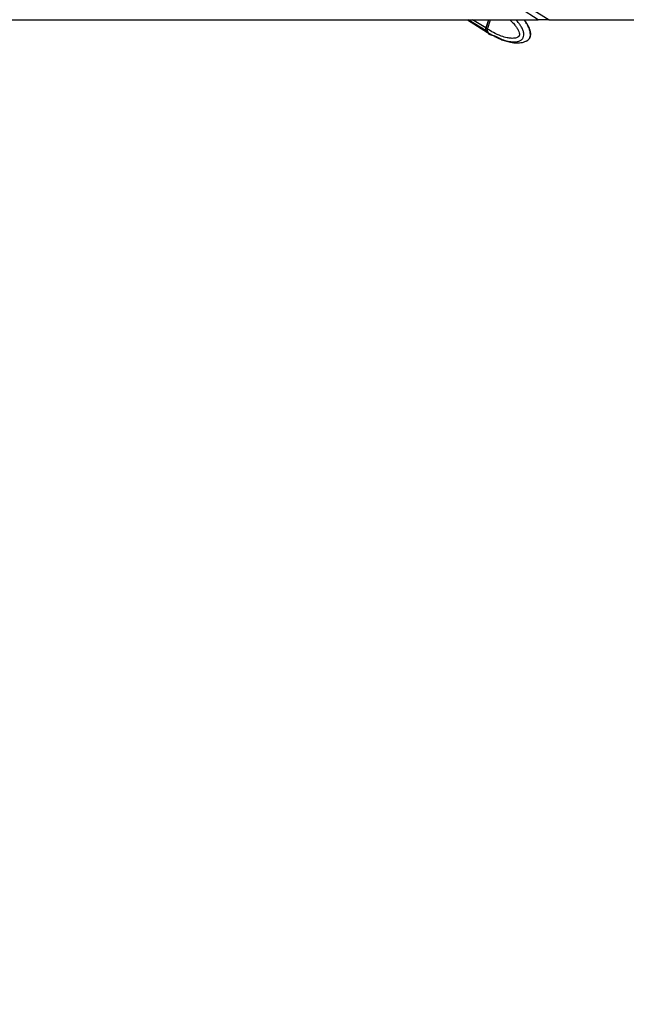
# Paper-space layout '3.5M DUO Surface Plate' of a CAD drawing. Header units: millimetres. Extents: x 20 to 26059, y 28 to 17638.
# Tile 7 of 66: x 7369 to 8295, y 5267 to 6769. Entities that reach past the tile are written whole.
import ezdxf

# ---------------------------------------------------------------- set-up
doc = ezdxf.new("R2010")
doc.units = ezdxf.units.MM
doc.layers.add('COMPONENT_GEOMETRY', color=7, linetype='Continuous')
doc.styles.add('SLDTEXTSTYLE0', font='TXT', dxfattribs={"width": 0.75})
doc.dimstyles.new('SLDDIMSTYLE0', dxfattribs={"dimtxt": 150, "dimasz": 6.604, "dimexe": 0, "dimexo": 0.0625, "dimgap": 37.5, "dimtad": 0, "dimtih": 1, "dimtoh": 1, "dimdec": 0, "dimlfac": 0.5, "dimrnd": 1e-09, "dimzin": 12, "dimdsep": 46, "dimtxsty": 'SLDTEXTSTYLE0', "dimsah": 1, "dimcen": 0.09, "dimadec": 0, "dimazin": 3, "dimtfac": 1, "dimtdec": 0, "dimtofl": 0, "dimtmove": 0, "dimatfit": 3, "dimfxl": 1, "dimfrac": 2, "dimtolj": 1, "dimtzin": 12, "dimarcsym": 0})

# ---------------------------------------------------------------- blocks, each defined once
blk = doc.blocks.new('_D_8')
at = {"layer": 'COMPONENT_GEOMETRY', "color": 7, "ltscale": 2}
for p, q in [((9012.3, 8122.3), (1577.7, 8122.3)), ((1584, 8122.3), (1584, 5320.9)), ((1584, 2281.3), (1584, 5082.8)), ((8778.9, 2281.3), (1577.7, 2281.3))]:
    blk.add_line(p, q, dxfattribs=at)
for points in [[(1584, 8122.3), (1583, 8115.7), (1585, 8115.7)], [(1584, 2281.3), (1585, 2287.9), (1583, 2287.9)]]:
    blk.add_solid(points, dxfattribs=at)
at = {"layer": 'COMPONENT_GEOMETRY', "color": 7, "ltscale": 2, "insert": (1362.4, 5276.1), "char_height": 150, "attachment_point": 1, "style": 'SLDTEXTSTYLE0'}
blk.add_mtext('2921', dxfattribs=at)

psp = doc.layouts.new('3.5M DUO Surface Plate')

# ---------------------------------------------------------------- linework, layer by layer
at = {"color": 8, "linetype": 'Continuous', "lineweight": 25, "ltscale": 2}
for p, q in [((8127.71, 6800.54), (8177.35, 6769.33)), ((8081.33, 6752.2), (8053.93, 6769.33)), ((8080.93, 6756.71), (8060.74, 6769.33)), ((8081.32, 6756.47), (8085.35, 6769.33))]:
    psp.add_line(p, q, dxfattribs=at)
at = {"color": 7, "linetype": 'Continuous', "lineweight": 25, "ltscale": 2}
for p, q in [((5707.69, 6769.33), (8160.96, 6769.33)), ((8052.9, 6769.33), (8083.71, 6750.07)), ((8084.88, 6769.33), (8080.93, 6756.71)), ((8085.14, 6769.33), (8081.17, 6756.65)), ((8083.52, 6755.1), (8087.97, 6769.33)), ((8177.35, 6769.33), (8851.13, 6769.33)), ((8083.51, 6755.09), (8081.32, 6756.47)), ((8081.72, 6751.96), (8083.8, 6750.66)), ((8083.52, 6755.1), (8083.51, 6755.09)), ((8083.8, 6750.66), (8083.93, 6750.58)), ((8084.1, 6749.83), (8086.3, 6748.45)), ((8086.6, 6748.27), (8086.3, 6748.45)), ((8086.3, 6748.45), (8086.61, 6748.26)), ((8094.79, 6743.65), (8098.82, 6741.71)), ((8101.49, 6740.42), (8102.35, 6740.14)), ((8102.35, 6740.14), (8106.93, 6738.64)), ((8142.44, 6736.75), (8142.86, 6736.89))]:
    psp.add_line(p, q, dxfattribs=at)
at = {"color": 8, "linetype": 'Continuous', "lineweight": 25, "ltscale": 2, "flags": 128}
for points in [[(8081.17, 6756.65), (8081.17, 6756.64), (8081.17, 6756.6), (8081.2, 6756.56), (8081.25, 6756.51), (8081.32, 6756.47)], [(8083.93, 6750.58), (8085.46, 6749.04), (8086.3, 6748.45)]]:
    psp.add_lwpolyline(points, dxfattribs=at)
at = {"color": 7, "linetype": 'Continuous', "lineweight": 25, "ltscale": 2, "flags": 128}
for points in [[(8081.33, 6752.2), (8082.87, 6750.66), (8083.9, 6749.95)], [(8081.72, 6751.96), (8083.25, 6750.42), (8084.1, 6749.83)]]:
    psp.add_lwpolyline(points, dxfattribs=at)
at = {"color": 7, "linetype": 'Continuous', "lineweight": 25, "ltscale": 4}
for centre, start, end in [((8085.52, 6754.85), 158.0023, 212.31305), ((8085.91, 6754.61), 158.00719, 212.31116)]:
    psp.add_arc(centre, 4.96, start, end, dxfattribs=at)
at = {"color": 7, "linetype": 'Continuous', "lineweight": 25, "ltscale": 2}
for points, knots in [([(8160.96, 6769.33), (7871.55, 6951.31), (7436.5, 7224.86), (6856.01, 7590.06), (6499.83, 7814.2), (6289.58, 7946.85), (6224.63, 7987.83)], [0, 0, 0, 0, 0.4481648, 0.6736838, 0.8992028, 1, 1, 1, 1]), ([(8143.6, 6737.24), (8144.25, 6737.63), (8145.39, 6738.31), (8146.81, 6739.66), (8148.01, 6741.17), (8148.86, 6742.98), (8149.38, 6745.04), (8149.53, 6747.32), (8149.34, 6749.74), (8148.8, 6752.14), (8147.93, 6755.02), (8146.61, 6758.36), (8144.68, 6762.07), (8142.34, 6765.65), (8140.53, 6768.06), (8139.5, 6769.23), (8139.42, 6769.33)], [0, 0, 0, 0, 0.0627354, 0.1116918, 0.1597653, 0.2099554, 0.2633185, 0.3196224, 0.3809804, 0.4459296, 0.5074413, 0.6189176, 0.7334245, 0.8552681, 0.9881278, 1, 1, 1, 1]), ([(8177.35, 6769.33), (8176.87, 6769.33), (8175.9, 6769.33), (8173.6, 6769.33), (8170.59, 6769.33), (8166.47, 6769.33), (8162.97, 6769.33), (8160.96, 6769.33)], [0, 0, 0, 0, 0.1831352, 0.3705225, 0.5539452, 0.7437679, 1, 1, 1, 1]), ([(8081.17, 6756.65), (8081.09, 6756.33), (8080.85, 6755.42), (8080.72, 6754.44), (8080.89, 6753.92), (8080.9, 6753.9)], [0, 0, 0, 0, 0.33481461, 0.97426792, 1, 1, 1, 1]), ([(8080.9, 6753.9), (8081.01, 6753.39), (8081.15, 6752.69), (8081.54, 6752.17), (8081.64, 6752.04)], [0, 0, 0, 0, 0.7384346, 1, 1, 1, 1]), ([(8083.51, 6755.09), (8083.36, 6754.48), (8083.04, 6753.26), (8083.2, 6751.75), (8083.57, 6750.97), (8083.79, 6750.67), (8083.8, 6750.66)], [0, 0, 0, 0, 0.35029749, 0.7006004, 0.98591939, 1, 1, 1, 1]), ([(8086.6, 6748.27), (8089.01, 6746.78), (8091.43, 6745.28), (8093.96, 6744.04), (8093.97, 6744.04)], [0, 0, 0, 0, 0.9959443, 1, 1, 1, 1]), ([(8093.94, 6744.05), (8093.93, 6744.06), (8093.89, 6744.08), (8094.16, 6743.96), (8094.58, 6743.75), (8094.79, 6743.65)], [0, 0, 0, 0, 0.1599948, 0.5885883, 1, 1, 1, 1]), ([(8098.82, 6741.71), (8099.05, 6741.6), (8099.51, 6741.39), (8100.37, 6740.96), (8101.04, 6740.64), (8101.4, 6740.47), (8101.49, 6740.42)], [0, 0, 0, 0, 0.2994714, 0.59884477, 0.90215528, 1, 1, 1, 1]), ([(8102.33, 6740.09), (8103.28, 6739.68), (8105.46, 6738.74), (8108.8, 6737.55), (8112.57, 6736.37), (8116.57, 6735.32), (8121.21, 6734.42), (8126.4, 6733.87), (8131.71, 6733.87), (8136.96, 6734.72), (8140.67, 6735.66), (8142.5, 6736.77), (8142.82, 6736.97)], [0, 0, 0, 0, 0.0815359, 0.1867064, 0.2745121, 0.3774365, 0.4936865, 0.6198367, 0.7558316, 0.8650917, 0.9764407, 1, 1, 1, 1]), ([(8142.86, 6736.89), (8142.91, 6736.91), (8143.15, 6736.99), (8143.37, 6737.18), (8143.55, 6737.34)], [0, 0, 0, 0, 0.1971298, 1, 1, 1, 1])]:
    psp.add_open_spline(points, degree=3, knots=knots, dxfattribs=at)
at = {"color": 8, "linetype": 'Continuous', "lineweight": 25, "ltscale": 2}
for points, knots in [([(8851.13, 6769.33), (8466.19, 6960.12), (8017.18, 7182.67), (7568.18, 7405.26), (7504.11, 7437.02)], [0, 0, 0, 0, 0.8572975, 1, 1, 1, 1]), ([(8117.71, 6769.33), (8119.12, 6767.97), (8122.12, 6765.06), (8125.88, 6760.49), (8129.04, 6755.81), (8131.1, 6751.8), (8132.14, 6748.43), (8132.32, 6746.28), (8132.1, 6745.2), (8131.71, 6744.36), (8130.71, 6743.16), (8128.79, 6742.06), (8124.98, 6740.92), (8119.76, 6740.75), (8112.48, 6741.82), (8103.3, 6744.56), (8093.3, 6749.03), (8086.47, 6753.26), (8083.52, 6755.1)], [0, 0, 0, 0, 0.0688432, 0.1474691, 0.2010084, 0.2555425, 0.2913215, 0.3080499, 0.3192308, 0.3239246, 0.33798, 0.3726957, 0.4071928, 0.4952342, 0.5803769, 0.700615, 0.8701804, 1, 1, 1, 1]), ([(8083.93, 6750.58), (8083.93, 6750.58), (8083.93, 6746.23), (8095.94, 6745.84), (8104.05, 6739.17), (8114.29, 6736.58), (8122.19, 6735.29), (8128.13, 6735.49), (8132.87, 6736.9), (8135.73, 6738.65), (8137.44, 6740.87), (8138.41, 6742.99), (8138.98, 6745.55), (8138.77, 6749.48), (8137.4, 6754.14), (8134.87, 6759.08), (8131.27, 6764.36), (8128.35, 6767.52), (8126.68, 6769.33)], [0, 0, 0, 0, 0.0000011, 0.1196671, 0.2813386, 0.3973952, 0.4814706, 0.5727505, 0.6123088, 0.6601681, 0.6881266, 0.7002787, 0.7292957, 0.7599665, 0.8071568, 0.8646238, 0.9223164, 1, 1, 1, 1]), ([(8143.55, 6737.34), (8144.46, 6737.88), (8146.01, 6738.79), (8147.49, 6740.86), (8148.45, 6742.97), (8149.02, 6745.53), (8148.92, 6749.46), (8147.85, 6754.09), (8145.82, 6759.04), (8142.92, 6764.17), (8140.67, 6767.59), (8139.25, 6769.27), (8139.2, 6769.33)], [0, 0, 0, 0, 0.104647, 0.1784303, 0.2105002, 0.2870807, 0.3680227, 0.4925628, 0.6423945, 0.7964246, 0.9929685, 1, 1, 1, 1])]:
    psp.add_open_spline(points, degree=3, knots=knots, dxfattribs=at)

# ---------------------------------------------------------------- dimensions: what is measured, and where the dimension line sits
at = {"layer": 'COMPONENT_GEOMETRY', "color": 7, "ltscale": 2}
dim = psp.add_linear_dim(base=(1584.02841296, 8122.32568417), p1=(8781.46045145, 2281.32568417), p2=(9014.84439071, 8122.32568417), angle=90, dimstyle='SLDDIMSTYLE0', dxfattribs=at)
dim.commit()
dim.dimension.update_dxf_attribs({"geometry": '_D_8', "text_midpoint": (1584.02841296, 5201.82568417), "dimtype": 160})

doc.saveas('drawing.dxf')
